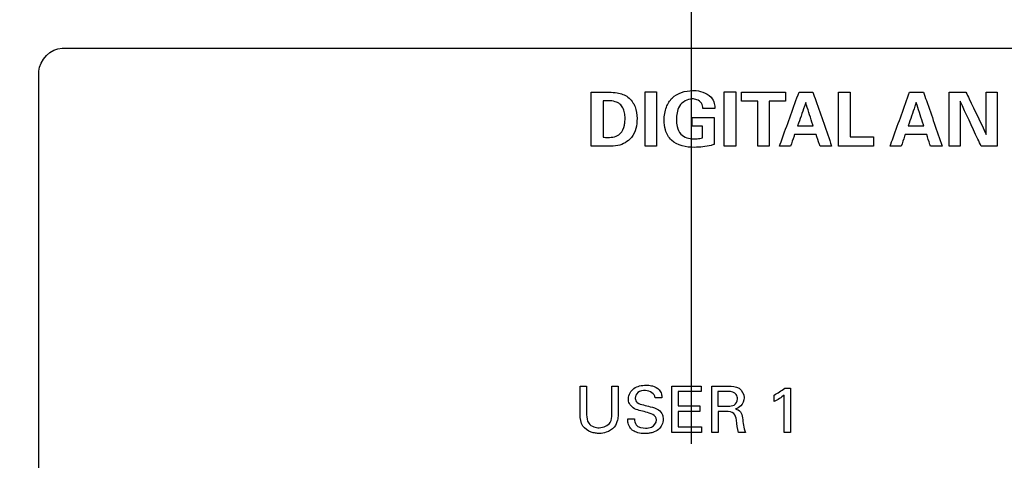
# Model space of a CAD drawing. Header units: inches. Extents: x 0 to 34, y 0 to 22.
# Tile 84 of 119: x 16.753 to 18.03, y 17.34 to 17.911. Entities that reach past the tile are written whole.
import ezdxf

# ---------------------------------------------------------------- set-up
doc = ezdxf.new("R2010")
doc.units = ezdxf.units.IN
doc.header["$LTSCALE"] = 1.87
doc.header["$MEASUREMENT"] = 0
doc.layers.get('0').update_dxf_attribs({"linetype": 'CONTINUOUS'})
doc.layers.add('DATUMCURVES', color=7, linetype='CONTINUOUS')
doc.layers.add('DIMENSIONS', color=7, linetype='CONTINUOUS')
doc.styles.get("Standard").update_dxf_attribs({"font": 'txt', "width": 0.8})
doc.dimstyles.new('DIMSTYLE_1', dxfattribs={"dimtxt": 0.125, "dimasz": 0.18, "dimexe": 0.18, "dimexo": 0.0625, "dimgap": 0.09, "dimtad": 0, "dimtih": 1, "dimtoh": 1, "dimdec": 3, "dimzin": 4, "dimdsep": 46, "dimtxsty": 'STANDARD', "dimblk": '_FILLED', "dimblk1": '_FILLED', "dimblk2": '_FILLED', "dimcen": 0.09, "dimadec": 0, "dimazin": 0, "dimtp": 0.001, "dimtm": 0.001, "dimtfac": 1, "dimtdec": 3, "dimtofl": 0, "dimtmove": 0, "dimatfit": 3, "dimldrblk": '_FILLED', "dimfxl": 1, "dimtolj": 1, "dimtzin": 4, "dimarcsym": 0})

# ---------------------------------------------------------------- blocks, each defined once
blk = doc.blocks.new('_FILLED')
at = {"color": 0, "linetype": 'BYBLOCK'}
blk.add_solid([(0, 0), (-1, 0.1736), (-1, -0.1736)], dxfattribs=at)
blk = doc.blocks.new('*D5')
at = {"layer": 'DIMENSIONS', "color": 2, "linetype": 'CONTINUOUS'}
for p, q in [((16.3262, 18.2109), (16.3262, 20.5414)), ((17.6245, 17.3609), (17.6245, 20.5414)), ((16.3262, 20.4164), (15.6819, 20.4164)), ((17.6245, 20.4164), (17.9845, 20.4164))]:
    blk.add_line(p, q, dxfattribs=at)
at = {"layer": 'DIMENSIONS', "color": 2, "linetype": 'CONTINUOUS', "xscale": 0.18, "yscale": 0.18, "zscale": 0.18}
blk.add_blockref('_FILLED', (16.3262, 20.4164), dxfattribs=at)
at = {"layer": 'DIMENSIONS', "color": 2, "linetype": 'CONTINUOUS', "xscale": 0.18, "yscale": 0.18, "zscale": 0.18, "rotation": 180}
blk.add_blockref('_FILLED', (17.6245, 20.4164), dxfattribs=at)
at = {"layer": 'DIMENSIONS', "color": 2, "linetype": 'CONTINUOUS', "width": 0.8}
for s, p in [('[', (14.9194, 20.3539)), (']', (15.5194, 20.3539)), ('1.298', (14.2944, 20.3539)), ('32.98', (15.0194, 20.3539))]:
    blk.add_text(s, height=0.125, dxfattribs=at).set_placement(p)
blk = doc.blocks.new('*D6')
at = {"layer": 'DIMENSIONS', "color": 2, "linetype": 'CONTINUOUS'}
for p, q in [((17.6245, 17.3609), (17.6245, 20.0935)), ((18.5112, 17.3609), (18.5112, 20.0935)), ((17.6245, 19.9685), (17.2645, 19.9685)), ((18.5112, 19.9685), (18.8456, 19.9685))]:
    blk.add_line(p, q, dxfattribs=at)
at = {"layer": 'DIMENSIONS', "color": 2, "linetype": 'CONTINUOUS', "xscale": 0.18, "yscale": 0.18, "zscale": 0.18}
blk.add_blockref('_FILLED', (17.6245, 19.9685), dxfattribs=at)
at = {"layer": 'DIMENSIONS', "color": 2, "linetype": 'CONTINUOUS', "xscale": 0.18, "yscale": 0.18, "zscale": 0.18, "rotation": 180}
blk.add_blockref('_FILLED', (18.5112, 19.9685), dxfattribs=at)
at = {"layer": 'DIMENSIONS', "color": 2, "linetype": 'CONTINUOUS', "width": 0.8}
for s, p in [('[', (19.4331, 19.906)), (']', (20.0331, 19.906)), ('.887', (18.9081, 19.906)), ('22.52', (19.5331, 19.906))]:
    blk.add_text(s, height=0.125, dxfattribs=at).set_placement(p)

msp = doc.modelspace()

# ---------------------------------------------------------------- linework, layer by layer
at = {"layer": 'DATUMCURVES', "color": 40, "linetype": 'CONTINUOUS'}
for points in [[(16.7777, 17.8445, 0.8645), (16.7777, 17.8587, 0.8645), (16.7935, 17.8745, 0.8645), (16.8077, 17.8745, 0.8645)], [(17.6894, 17.8059, 0.8645), (17.6894, 17.8098, 0.8645), (17.6894, 17.8137, 0.8645), (17.6894, 17.8176, 0.8645)], [(17.7463, 17.8176, 0.8645), (17.7463, 17.8137, 0.8645), (17.7463, 17.8098, 0.8645), (17.7463, 17.8059, 0.8645)], [(18.007, 17.8176, 0.8645), (18.0116, 17.8176, 0.8645), (18.0163, 17.8176, 0.8645), (18.021, 17.8176, 0.8645)], [(17.5162, 17.8062, 0.8645), (17.514, 17.8062, 0.8645), (17.5118, 17.8061, 0.8645), (17.5097, 17.806, 0.8645)], [(17.6252, 17.7731, 0.8645), (17.6252, 17.777, 0.8645), (17.6252, 17.7808, 0.8645), (17.6252, 17.7847, 0.8645)], [(17.6388, 17.7731, 0.8645), (17.6343, 17.7731, 0.8645), (17.6297, 17.7731, 0.8645), (17.6252, 17.7731, 0.8645)], [(17.5097, 17.7589, 0.8645), (17.5117, 17.7588, 0.8645), (17.5136, 17.7587, 0.8645), (17.5156, 17.7587, 0.8645)], [(17.8606, 17.7593, 0.8645), (17.8606, 17.7553, 0.8645), (17.8606, 17.7513, 0.8645), (17.8606, 17.7473, 0.8645)], [(17.48, 17.436, 0.8645), (17.4828, 17.436, 0.8645), (17.4856, 17.436, 0.8645), (17.4884, 17.436, 0.8645)], [(17.521, 17.436, 0.8645), (17.5237, 17.436, 0.8645), (17.5264, 17.436, 0.8645), (17.5291, 17.436, 0.8645)], [(17.6368, 17.436, 0.8645), (17.6368, 17.4337, 0.8645), (17.6368, 17.4313, 0.8645), (17.6368, 17.4289, 0.8645)], [(17.672, 17.429, 0.8645), (17.6676, 17.429, 0.8645), (17.6632, 17.429, 0.8645), (17.6588, 17.429, 0.8645)], [(17.7315, 17.4244, 0.8645), (17.7364, 17.427, 0.8645), (17.7413, 17.4299, 0.8645), (17.7455, 17.4335, 0.8645)], [(17.7455, 17.4335, 0.8645), (17.748, 17.4335, 0.8645), (17.7505, 17.4335, 0.8645), (17.7529, 17.4335, 0.8645)], [(17.5861, 17.421, 0.8645), (17.5832, 17.421, 0.8645), (17.5803, 17.421, 0.8645), (17.5774, 17.421, 0.8645)], [(17.6799, 17.4114, 0.8645), (17.6825, 17.4129, 0.8645), (17.684, 17.4163, 0.8645), (17.684, 17.4193, 0.8645)], [(17.7449, 17.4244, 0.8645), (17.7409, 17.4211, 0.8645), (17.7363, 17.4183, 0.8645), (17.7315, 17.4161, 0.8645)], [(17.7315, 17.4161, 0.8645), (17.7315, 17.4189, 0.8645), (17.7315, 17.4217, 0.8645), (17.7315, 17.4244, 0.8645)], [(17.579, 17.3923, 0.8645), (17.579, 17.398, 0.8645), (17.5707, 17.4011, 0.8645), (17.5652, 17.4024, 0.8645)], [(17.6353, 17.4102, 0.8645), (17.6353, 17.4079, 0.8645), (17.6353, 17.4055, 0.8645), (17.6353, 17.4032, 0.8645)], [(17.6588, 17.4101, 0.8645), (17.6632, 17.4101, 0.8645), (17.6676, 17.4101, 0.8645), (17.672, 17.4101, 0.8645)], [(17.6695, 17.403, 0.8645), (17.666, 17.403, 0.8645), (17.6625, 17.403, 0.8645), (17.659, 17.403, 0.8645)], [(17.672, 17.4101, 0.8645), (17.6747, 17.4101, 0.8645), (17.6776, 17.4101, 0.8645), (17.6799, 17.4114, 0.8645)], [(17.5418, 17.3934, 0.8645), (17.5447, 17.3934, 0.8645), (17.5475, 17.3934, 0.8645), (17.5504, 17.3934, 0.8645)], [(17.6374, 17.3832, 0.8645), (17.6374, 17.3807, 0.8645), (17.6374, 17.3783, 0.8645), (17.6374, 17.3759, 0.8645)], [(17.659, 17.3759, 0.8645), (17.6563, 17.3759, 0.8645), (17.6535, 17.3759, 0.8645), (17.6508, 17.3759, 0.8645)], [(17.6944, 17.3759, 0.8645), (17.6914, 17.3759, 0.8645), (17.6884, 17.3759, 0.8645), (17.6854, 17.3759, 0.8645)], [(17.7529, 17.3759, 0.8645), (17.7503, 17.3759, 0.8645), (17.7476, 17.3759, 0.8645), (17.7449, 17.3759, 0.8645)]]:
    msp.add_open_spline(points, degree=3, dxfattribs=at)
for points, knots in [([(16.8077, 17.8745, 0.8645), (16.9337, 17.8745, 0.8645), (17.74, 17.8745, 0.8645), (18.5463, 17.8745, 0.8645), (19.2266, 17.8745, 0.8645)], [0, 0, 0, 0, 0.15625, 1, 1, 1, 1]), ([(16.7777, 9.6767, 0.8645), (16.7777, 10.1021, 0.8645), (16.7777, 12.8247, 0.8645), (16.7777, 15.5473, 0.8645), (16.7777, 17.8445, 0.8645)], [0, 0, 0, 0, 0.15625, 1, 1, 1, 1]), ([(17.4944, 17.8174, 0.8645), (17.4956, 17.8174, 0.8645), (17.5034, 17.8174, 0.8645), (17.5111, 17.8173, 0.8645), (17.5177, 17.8173, 0.8645)], [0, 0, 0, 0, 0.15625, 1, 1, 1, 1]), ([(17.4944, 17.7473, 0.8645), (17.4944, 17.751, 0.8645), (17.4944, 17.7743, 0.8645), (17.4944, 17.7977, 0.8645), (17.4944, 17.8174, 0.8645)], [0, 0, 0, 0, 0.15625, 1, 1, 1, 1]), ([(17.5177, 17.8173, 0.8645), (17.5211, 17.8173, 0.8645), (17.5295, 17.8168, 0.8645), (17.543, 17.8122, 0.8645), (17.5523, 17.7989, 0.8645), (17.555, 17.78, 0.8645), (17.5503, 17.7581, 0.8645), (17.5316, 17.7471, 0.8645), (17.5205, 17.7473, 0.8645), (17.5163, 17.7473, 0.8645)], [0, 0, 0, 0, 0.090544, 0.219717, 0.35494, 0.488252, 0.713406, 0.89, 1, 1, 1, 1]), ([(17.5641, 17.8178, 0.8645), (17.5649, 17.8178, 0.8645), (17.5699, 17.8178, 0.8645), (17.575, 17.8178, 0.8645), (17.5792, 17.8178, 0.8645)], [0, 0, 0, 0, 0.15625, 1, 1, 1, 1]), ([(17.5641, 17.7473, 0.8645), (17.5641, 17.751, 0.8645), (17.5641, 17.7745, 0.8645), (17.5641, 17.798, 0.8645), (17.5641, 17.8178, 0.8645)], [0, 0, 0, 0, 0.15625, 1, 1, 1, 1]), ([(17.5792, 17.8178, 0.8645), (17.5792, 17.8141, 0.8645), (17.5792, 17.7906, 0.8645), (17.5792, 17.7671, 0.8645), (17.5792, 17.7473, 0.8645)], [0, 0, 0, 0, 0.15625, 1, 1, 1, 1]), ([(17.6282, 17.7458, 0.8645), (17.6178, 17.7458, 0.8645), (17.5999, 17.7489, 0.8645), (17.59, 17.7675, 0.8645), (17.5884, 17.7825, 0.8645), (17.5905, 17.7974, 0.8645), (17.6011, 17.8148, 0.8645), (17.6168, 17.8196, 0.8645), (17.6269, 17.8195, 0.8645), (17.6274, 17.8195, 0.8645)], [0, 0, 0, 0, 0.260109, 0.387077, 0.496282, 0.635165, 0.753405, 0.987593, 1, 1, 1, 1]), ([(17.6274, 17.8195, 0.8645), (17.6314, 17.8195, 0.8645), (17.6395, 17.8182, 0.8645), (17.6497, 17.8123, 0.8645), (17.6544, 17.8036, 0.8645), (17.6548, 17.7983, 0.8645), (17.6548, 17.796, 0.8645)], [0, 0, 0, 0, 0.295716, 0.608594, 0.831306, 1, 1, 1, 1]), ([(17.6668, 17.8178, 0.8645), (17.6676, 17.8178, 0.8645), (17.6726, 17.8178, 0.8645), (17.6776, 17.8178, 0.8645), (17.6819, 17.8178, 0.8645)], [0, 0, 0, 0, 0.15625, 1, 1, 1, 1]), ([(17.6668, 17.7473, 0.8645), (17.6668, 17.751, 0.8645), (17.6668, 17.7745, 0.8645), (17.6668, 17.798, 0.8645), (17.6668, 17.8178, 0.8645)], [0, 0, 0, 0, 0.15625, 1, 1, 1, 1]), ([(17.6819, 17.8178, 0.8645), (17.6819, 17.8141, 0.8645), (17.6819, 17.7906, 0.8645), (17.6819, 17.7671, 0.8645), (17.6819, 17.7473, 0.8645)], [0, 0, 0, 0, 0.15625, 1, 1, 1, 1]), ([(17.6894, 17.8176, 0.8645), (17.6923, 17.8176, 0.8645), (17.7113, 17.8176, 0.8645), (17.7303, 17.8176, 0.8645), (17.7463, 17.8176, 0.8645)], [0, 0, 0, 0, 0.15625, 1, 1, 1, 1]), ([(17.7386, 17.7473, 0.8645), (17.74, 17.751, 0.8645), (17.7484, 17.7744, 0.8645), (17.7569, 17.7978, 0.8645), (17.764, 17.8176, 0.8645)], [0, 0, 0, 0, 0.15625, 1, 1, 1, 1]), ([(17.764, 17.8176, 0.8645), (17.765, 17.8176, 0.8645), (17.7709, 17.8176, 0.8645), (17.7769, 17.8176, 0.8645), (17.7819, 17.8176, 0.8645)], [0, 0, 0, 0, 0.15625, 1, 1, 1, 1]), ([(17.7819, 17.8176, 0.8645), (17.7832, 17.8139, 0.8645), (17.7913, 17.7905, 0.8645), (17.7995, 17.7671, 0.8645), (17.8063, 17.7473, 0.8645)], [0, 0, 0, 0, 0.15625, 1, 1, 1, 1]), ([(17.8151, 17.8175, 0.8645), (17.8159, 17.8175, 0.8645), (17.821, 17.8175, 0.8645), (17.8261, 17.8175, 0.8645), (17.8304, 17.8175, 0.8645)], [0, 0, 0, 0, 0.15625, 1, 1, 1, 1]), ([(17.8151, 17.7473, 0.8645), (17.8151, 17.751, 0.8645), (17.8151, 17.7744, 0.8645), (17.8151, 17.7978, 0.8645), (17.8151, 17.8175, 0.8645)], [0, 0, 0, 0, 0.15625, 1, 1, 1, 1]), ([(17.8304, 17.8175, 0.8645), (17.8304, 17.8145, 0.8645), (17.8304, 17.7951, 0.8645), (17.8304, 17.7756, 0.8645), (17.8304, 17.7593, 0.8645)], [0, 0, 0, 0, 0.15625, 1, 1, 1, 1]), ([(17.8821, 17.7473, 0.8645), (17.8835, 17.751, 0.8645), (17.8919, 17.7744, 0.8645), (17.9004, 17.7978, 0.8645), (17.9075, 17.8176, 0.8645)], [0, 0, 0, 0, 0.15625, 1, 1, 1, 1]), ([(17.9075, 17.8176, 0.8645), (17.9085, 17.8176, 0.8645), (17.9144, 17.8176, 0.8645), (17.9204, 17.8176, 0.8645), (17.9254, 17.8176, 0.8645)], [0, 0, 0, 0, 0.15625, 1, 1, 1, 1]), ([(17.9254, 17.8176, 0.8645), (17.9267, 17.8139, 0.8645), (17.9348, 17.7905, 0.8645), (17.943, 17.7671, 0.8645), (17.9498, 17.7473, 0.8645)], [0, 0, 0, 0, 0.15625, 1, 1, 1, 1]), ([(17.9588, 17.8176, 0.8645), (17.96, 17.8176, 0.8645), (17.9672, 17.8176, 0.8645), (17.9745, 17.8176, 0.8645), (17.9806, 17.8176, 0.8645)], [0, 0, 0, 0, 0.15625, 1, 1, 1, 1]), ([(17.9588, 17.7473, 0.8645), (17.9588, 17.751, 0.8645), (17.9588, 17.7744, 0.8645), (17.9588, 17.7978, 0.8645), (17.9588, 17.8176, 0.8645)], [0, 0, 0, 0, 0.15625, 1, 1, 1, 1]), ([(17.9806, 17.8176, 0.8645), (17.982, 17.8147, 0.8645), (17.9908, 17.7963, 0.8645), (17.9996, 17.7778, 0.8645), (18.007, 17.7623, 0.8645)], [0, 0, 0, 0, 0.15625, 1, 1, 1, 1]), ([(18.007, 17.7623, 0.8645), (18.007, 17.7652, 0.8645), (18.007, 17.7836, 0.8645), (18.007, 17.802, 0.8645), (18.007, 17.8176, 0.8645)], [0, 0, 0, 0, 0.15625, 1, 1, 1, 1]), ([(18.021, 17.8176, 0.8645), (18.021, 17.8139, 0.8645), (18.021, 17.7905, 0.8645), (18.021, 17.7671, 0.8645), (18.021, 17.7473, 0.8645)], [0, 0, 0, 0, 0.15625, 1, 1, 1, 1]), ([(17.5097, 17.806, 0.8645), (17.5097, 17.8036, 0.8645), (17.5097, 17.7879, 0.8645), (17.5097, 17.7721, 0.8645), (17.5097, 17.7589, 0.8645)], [0, 0, 0, 0, 0.15625, 1, 1, 1, 1]), ([(17.5156, 17.7587, 0.8645), (17.5186, 17.7587, 0.8645), (17.5245, 17.7587, 0.8645), (17.5337, 17.7636, 0.8645), (17.5372, 17.7722, 0.8645), (17.5381, 17.7791, 0.8645), (17.5384, 17.7846, 0.8645), (17.5379, 17.7905, 0.8645), (17.5358, 17.797, 0.8645), (17.5317, 17.8024, 0.8645), (17.5247, 17.8058, 0.8645), (17.5194, 17.8062, 0.8645), (17.5162, 17.8062, 0.8645)], [0, 0, 0, 0, 0.119699, 0.232399, 0.394157, 0.465203, 0.51462, 0.61108, 0.700995, 0.786234, 0.876214, 1, 1, 1, 1]), ([(17.6255, 17.8086, 0.8645), (17.6191, 17.8086, 0.8645), (17.6089, 17.8028, 0.8645), (17.6055, 17.7907, 0.8645), (17.6047, 17.7817, 0.8645), (17.6055, 17.7721, 0.8645), (17.6107, 17.7598, 0.8645), (17.6215, 17.7569, 0.8645), (17.6273, 17.7569, 0.8645)], [0, 0, 0, 0, 0.25562, 0.378803, 0.49618, 0.619196, 0.764618, 1, 1, 1, 1]), ([(17.6392, 17.796, 0.8645), (17.6391, 17.7985, 0.8645), (17.6381, 17.8036, 0.8645), (17.632, 17.808, 0.8645), (17.6275, 17.8086, 0.8645), (17.6255, 17.8086, 0.8645)], [0, 0, 0, 0, 0.354767, 0.705432, 1, 1, 1, 1]), ([(17.7103, 17.8059, 0.8645), (17.7092, 17.8059, 0.8645), (17.7022, 17.8059, 0.8645), (17.6952, 17.8059, 0.8645), (17.6894, 17.8059, 0.8645)], [0, 0, 0, 0, 0.15625, 1, 1, 1, 1]), ([(17.7103, 17.7473, 0.8645), (17.7103, 17.7504, 0.8645), (17.7103, 17.7699, 0.8645), (17.7103, 17.7894, 0.8645), (17.7103, 17.8059, 0.8645)], [0, 0, 0, 0, 0.15625, 1, 1, 1, 1]), ([(17.7463, 17.8059, 0.8645), (17.7452, 17.8059, 0.8645), (17.7383, 17.8059, 0.8645), (17.7313, 17.8059, 0.8645), (17.7254, 17.8059, 0.8645)], [0, 0, 0, 0, 0.15625, 1, 1, 1, 1]), ([(17.7254, 17.8059, 0.8645), (17.7254, 17.8029, 0.8645), (17.7254, 17.7833, 0.8645), (17.7254, 17.7638, 0.8645), (17.7254, 17.7473, 0.8645)], [0, 0, 0, 0, 0.15625, 1, 1, 1, 1]), ([(17.7726, 17.8038, 0.8645), (17.772, 17.8022, 0.8645), (17.7686, 17.7922, 0.8645), (17.7651, 17.7823, 0.8645), (17.7622, 17.7738, 0.8645)], [0, 0, 0, 0, 0.15625, 1, 1, 1, 1]), ([(17.7823, 17.7738, 0.8645), (17.7818, 17.7754, 0.8645), (17.7785, 17.7854, 0.8645), (17.7753, 17.7954, 0.8645), (17.7726, 17.8038, 0.8645)], [0, 0, 0, 0, 0.15625, 1, 1, 1, 1]), ([(17.9161, 17.8038, 0.8645), (17.9155, 17.8022, 0.8645), (17.9121, 17.7922, 0.8645), (17.9086, 17.7823, 0.8645), (17.9057, 17.7738, 0.8645)], [0, 0, 0, 0, 0.15625, 1, 1, 1, 1]), ([(17.9258, 17.7738, 0.8645), (17.9253, 17.7754, 0.8645), (17.922, 17.7854, 0.8645), (17.9188, 17.7954, 0.8645), (17.9161, 17.8038, 0.8645)], [0, 0, 0, 0, 0.15625, 1, 1, 1, 1]), ([(18.0003, 17.7473, 0.8645), (17.9989, 17.7503, 0.8645), (17.9898, 17.7698, 0.8645), (17.9807, 17.7892, 0.8645), (17.9731, 17.8056, 0.8645)], [0, 0, 0, 0, 0.15625, 1, 1, 1, 1]), ([(17.9731, 17.8056, 0.8645), (17.9731, 17.8026, 0.8645), (17.9731, 17.7832, 0.8645), (17.9731, 17.7637, 0.8645), (17.9731, 17.7473, 0.8645)], [0, 0, 0, 0, 0.15625, 1, 1, 1, 1]), ([(17.6548, 17.796, 0.8645), (17.654, 17.796, 0.8645), (17.6488, 17.796, 0.8645), (17.6436, 17.796, 0.8645), (17.6392, 17.796, 0.8645)], [0, 0, 0, 0, 0.15625, 1, 1, 1, 1]), ([(17.6252, 17.7847, 0.8645), (17.6267, 17.7847, 0.8645), (17.6362, 17.7847, 0.8645), (17.6458, 17.7847, 0.8645), (17.6539, 17.7847, 0.8645)], [0, 0, 0, 0, 0.15625, 1, 1, 1, 1]), ([(17.6388, 17.7583, 0.8645), (17.6388, 17.7591, 0.8645), (17.6388, 17.764, 0.8645), (17.6388, 17.7689, 0.8645), (17.6388, 17.7731, 0.8645)], [0, 0, 0, 0, 0.15625, 1, 1, 1, 1]), ([(17.6539, 17.7847, 0.8645), (17.6539, 17.7829, 0.8645), (17.6539, 17.7712, 0.8645), (17.6539, 17.7595, 0.8645), (17.6539, 17.7496, 0.8645)], [0, 0, 0, 0, 0.15625, 1, 1, 1, 1]), ([(17.7622, 17.7738, 0.8645), (17.7632, 17.7738, 0.8645), (17.7699, 17.7738, 0.8645), (17.7766, 17.7738, 0.8645), (17.7823, 17.7738, 0.8645)], [0, 0, 0, 0, 0.15625, 1, 1, 1, 1]), ([(17.9057, 17.7738, 0.8645), (17.9067, 17.7738, 0.8645), (17.9134, 17.7738, 0.8645), (17.9201, 17.7738, 0.8645), (17.9258, 17.7738, 0.8645)], [0, 0, 0, 0, 0.15625, 1, 1, 1, 1]), ([(17.7583, 17.7625, 0.8645), (17.758, 17.7617, 0.8645), (17.7563, 17.7566, 0.8645), (17.7545, 17.7516, 0.8645), (17.753, 17.7473, 0.8645)], [0, 0, 0, 0, 0.15625, 1, 1, 1, 1]), ([(17.7861, 17.7625, 0.8645), (17.7846, 17.7625, 0.8645), (17.7754, 17.7625, 0.8645), (17.7661, 17.7625, 0.8645), (17.7583, 17.7625, 0.8645)], [0, 0, 0, 0, 0.15625, 1, 1, 1, 1]), ([(17.7912, 17.7473, 0.8645), (17.7909, 17.7481, 0.8645), (17.7892, 17.7531, 0.8645), (17.7875, 17.7582, 0.8645), (17.7861, 17.7625, 0.8645)], [0, 0, 0, 0, 0.15625, 1, 1, 1, 1]), ([(17.9018, 17.7625, 0.8645), (17.9015, 17.7617, 0.8645), (17.8998, 17.7566, 0.8645), (17.898, 17.7516, 0.8645), (17.8965, 17.7473, 0.8645)], [0, 0, 0, 0, 0.15625, 1, 1, 1, 1]), ([(17.9296, 17.7625, 0.8645), (17.9281, 17.7625, 0.8645), (17.9189, 17.7625, 0.8645), (17.9096, 17.7625, 0.8645), (17.9018, 17.7625, 0.8645)], [0, 0, 0, 0, 0.15625, 1, 1, 1, 1]), ([(17.9346, 17.7473, 0.8645), (17.9344, 17.7481, 0.8645), (17.9327, 17.7531, 0.8645), (17.931, 17.7582, 0.8645), (17.9296, 17.7625, 0.8645)], [0, 0, 0, 0, 0.15625, 1, 1, 1, 1]), ([(17.5163, 17.7473, 0.8645), (17.5152, 17.7473, 0.8645), (17.5079, 17.7473, 0.8645), (17.5006, 17.7473, 0.8645), (17.4944, 17.7473, 0.8645)], [0, 0, 0, 0, 0.15625, 1, 1, 1, 1]), ([(17.5792, 17.7473, 0.8645), (17.5784, 17.7473, 0.8645), (17.5734, 17.7473, 0.8645), (17.5684, 17.7473, 0.8645), (17.5641, 17.7473, 0.8645)], [0, 0, 0, 0, 0.15625, 1, 1, 1, 1]), ([(17.6273, 17.7569, 0.8645), (17.6289, 17.7569, 0.8645), (17.6327, 17.757, 0.8645), (17.6366, 17.7576, 0.8645), (17.6388, 17.7583, 0.8645)], [0, 0, 0, 0, 0.400616, 1, 1, 1, 1]), ([(17.6539, 17.7496, 0.8645), (17.6526, 17.7492, 0.8645), (17.6443, 17.7465, 0.8645), (17.6355, 17.7458, 0.8645), (17.6282, 17.7458, 0.8645)], [0, 0, 0, 0, 0.15605, 1, 1, 1, 1]), ([(17.6819, 17.7473, 0.8645), (17.6811, 17.7473, 0.8645), (17.6761, 17.7473, 0.8645), (17.671, 17.7473, 0.8645), (17.6668, 17.7473, 0.8645)], [0, 0, 0, 0, 0.15625, 1, 1, 1, 1]), ([(17.7254, 17.7473, 0.8645), (17.7246, 17.7473, 0.8645), (17.7196, 17.7473, 0.8645), (17.7145, 17.7473, 0.8645), (17.7103, 17.7473, 0.8645)], [0, 0, 0, 0, 0.15625, 1, 1, 1, 1]), ([(17.753, 17.7473, 0.8645), (17.7523, 17.7473, 0.8645), (17.7475, 17.7473, 0.8645), (17.7427, 17.7473, 0.8645), (17.7386, 17.7473, 0.8645)], [0, 0, 0, 0, 0.15625, 1, 1, 1, 1]), ([(17.8063, 17.7473, 0.8645), (17.8055, 17.7473, 0.8645), (17.8005, 17.7473, 0.8645), (17.7954, 17.7473, 0.8645), (17.7912, 17.7473, 0.8645)], [0, 0, 0, 0, 0.15625, 1, 1, 1, 1]), ([(17.8606, 17.7473, 0.8645), (17.8582, 17.7473, 0.8645), (17.843, 17.7473, 0.8645), (17.8279, 17.7473, 0.8645), (17.8151, 17.7473, 0.8645)], [0, 0, 0, 0, 0.15625, 1, 1, 1, 1]), ([(17.8304, 17.7593, 0.8645), (17.832, 17.7593, 0.8645), (17.842, 17.7593, 0.8645), (17.8521, 17.7593, 0.8645), (17.8606, 17.7593, 0.8645)], [0, 0, 0, 0, 0.15625, 1, 1, 1, 1]), ([(17.8965, 17.7473, 0.8645), (17.8958, 17.7473, 0.8645), (17.891, 17.7473, 0.8645), (17.8862, 17.7473, 0.8645), (17.8821, 17.7473, 0.8645)], [0, 0, 0, 0, 0.15625, 1, 1, 1, 1]), ([(17.9498, 17.7473, 0.8645), (17.949, 17.7473, 0.8645), (17.944, 17.7473, 0.8645), (17.9389, 17.7473, 0.8645), (17.9346, 17.7473, 0.8645)], [0, 0, 0, 0, 0.15625, 1, 1, 1, 1]), ([(17.9731, 17.7473, 0.8645), (17.9723, 17.7473, 0.8645), (17.9676, 17.7473, 0.8645), (17.9628, 17.7473, 0.8645), (17.9588, 17.7473, 0.8645)], [0, 0, 0, 0, 0.15625, 1, 1, 1, 1]), ([(18.021, 17.7473, 0.8645), (18.0199, 17.7473, 0.8645), (18.013, 17.7473, 0.8645), (18.0061, 17.7473, 0.8645), (18.0003, 17.7473, 0.8645)], [0, 0, 0, 0, 0.15625, 1, 1, 1, 1]), ([(17.48, 17.3994, 0.8645), (17.48, 17.4013, 0.8645), (17.48, 17.4135, 0.8645), (17.48, 17.4257, 0.8645), (17.48, 17.436, 0.8645)], [0, 0, 0, 0, 0.15625, 1, 1, 1, 1]), ([(17.4884, 17.436, 0.8645), (17.4884, 17.4341, 0.8645), (17.4884, 17.4217, 0.8645), (17.4884, 17.4093, 0.8645), (17.4884, 17.3988, 0.8645)], [0, 0, 0, 0, 0.15625, 1, 1, 1, 1]), ([(17.521, 17.3991, 0.8645), (17.521, 17.401, 0.8645), (17.521, 17.4133, 0.8645), (17.521, 17.4256, 0.8645), (17.521, 17.436, 0.8645)], [0, 0, 0, 0, 0.15625, 1, 1, 1, 1]), ([(17.5291, 17.436, 0.8645), (17.5291, 17.4341, 0.8645), (17.5291, 17.4217, 0.8645), (17.5291, 17.4094, 0.8645), (17.5291, 17.3989, 0.8645)], [0, 0, 0, 0, 0.15625, 1, 1, 1, 1]), ([(17.5652, 17.4024, 0.8645), (17.5596, 17.4038, 0.8645), (17.5509, 17.4048, 0.8645), (17.5435, 17.4128, 0.8645), (17.5415, 17.4226, 0.8645), (17.5472, 17.4328, 0.8645), (17.5572, 17.4365, 0.8645), (17.5651, 17.4375, 0.8645), (17.5703, 17.437, 0.8645), (17.5726, 17.4365, 0.8645)], [0, 0, 0, 0, 0.246147, 0.354055, 0.444247, 0.661919, 0.776523, 0.89719, 1, 1, 1, 1]), ([(17.5774, 17.421, 0.8645), (17.5771, 17.4262, 0.8645), (17.5663, 17.4318, 0.8645), (17.5549, 17.4292, 0.8645), (17.5513, 17.423, 0.8645), (17.5514, 17.4202, 0.8645), (17.5515, 17.42, 0.8645)], [0, 0, 0, 0, 0.458145, 0.755208, 0.98831, 1, 1, 1, 1]), ([(17.5726, 17.4365, 0.8645), (17.573, 17.4364, 0.8645), (17.5766, 17.4355, 0.8645), (17.5822, 17.4328, 0.8645), (17.5857, 17.4263, 0.8645), (17.586, 17.4226, 0.8645), (17.5861, 17.421, 0.8645)], [0, 0, 0, 0, 0.046319, 0.500528, 0.786239, 1, 1, 1, 1]), ([(17.599, 17.436, 0.8645), (17.601, 17.436, 0.8645), (17.6136, 17.436, 0.8645), (17.6261, 17.436, 0.8645), (17.6368, 17.436, 0.8645)], [0, 0, 0, 0, 0.15625, 1, 1, 1, 1]), ([(17.599, 17.3759, 0.8645), (17.599, 17.379, 0.8645), (17.599, 17.399, 0.8645), (17.599, 17.4191, 0.8645), (17.599, 17.436, 0.8645)], [0, 0, 0, 0, 0.15625, 1, 1, 1, 1]), ([(17.6368, 17.4289, 0.8645), (17.6352, 17.4289, 0.8645), (17.6254, 17.4289, 0.8645), (17.6156, 17.4289, 0.8645), (17.6073, 17.4289, 0.8645)], [0, 0, 0, 0, 0.15625, 1, 1, 1, 1]), ([(17.6073, 17.4289, 0.8645), (17.6073, 17.428, 0.8645), (17.6073, 17.4217, 0.8645), (17.6073, 17.4155, 0.8645), (17.6073, 17.4102, 0.8645)], [0, 0, 0, 0, 0.15625, 1, 1, 1, 1]), ([(17.6508, 17.436, 0.8645), (17.6519, 17.436, 0.8645), (17.659, 17.436, 0.8645), (17.6662, 17.436, 0.8645), (17.6723, 17.436, 0.8645)], [0, 0, 0, 0, 0.15625, 1, 1, 1, 1]), ([(17.6508, 17.3759, 0.8645), (17.6508, 17.379, 0.8645), (17.6508, 17.399, 0.8645), (17.6508, 17.4191, 0.8645), (17.6508, 17.436, 0.8645)], [0, 0, 0, 0, 0.15625, 1, 1, 1, 1]), ([(17.6588, 17.429, 0.8645), (17.6588, 17.428, 0.8645), (17.6588, 17.4217, 0.8645), (17.6588, 17.4154, 0.8645), (17.6588, 17.4101, 0.8645)], [0, 0, 0, 0, 0.15625, 1, 1, 1, 1]), ([(17.684, 17.4193, 0.8645), (17.684, 17.4212, 0.8645), (17.683, 17.4275, 0.8645), (17.6758, 17.429, 0.8645), (17.672, 17.429, 0.8645)], [0, 0, 0, 0, 0.338259, 1, 1, 1, 1]), ([(17.6723, 17.436, 0.8645), (17.677, 17.436, 0.8645), (17.6873, 17.4355, 0.8645), (17.6948, 17.4218, 0.8645), (17.6901, 17.4102, 0.8645), (17.684, 17.4071, 0.8645), (17.6814, 17.4064, 0.8645)], [0, 0, 0, 0, 0.296382, 0.589084, 0.830152, 1, 1, 1, 1]), ([(17.7529, 17.4335, 0.8645), (17.7529, 17.4305, 0.8645), (17.7529, 17.4113, 0.8645), (17.7529, 17.3921, 0.8645), (17.7529, 17.3759, 0.8645)], [0, 0, 0, 0, 0.15625, 1, 1, 1, 1]), ([(17.5515, 17.42, 0.8645), (17.5516, 17.418, 0.8645), (17.5541, 17.413, 0.8645), (17.5594, 17.4122, 0.8645), (17.5623, 17.4115, 0.8645)], [0, 0, 0, 0, 0.406648, 1, 1, 1, 1]), ([(17.7449, 17.3759, 0.8645), (17.7449, 17.3784, 0.8645), (17.7449, 17.3946, 0.8645), (17.7449, 17.4108, 0.8645), (17.7449, 17.4244, 0.8645)], [0, 0, 0, 0, 0.15625, 1, 1, 1, 1]), ([(17.5817, 17.4052, 0.8645), (17.584, 17.4037, 0.8645), (17.5871, 17.3997, 0.8645), (17.5878, 17.3938, 0.8645), (17.5874, 17.3893, 0.8645), (17.5859, 17.3845, 0.8645), (17.5817, 17.3791, 0.8645), (17.5753, 17.376, 0.8645), (17.5692, 17.3747, 0.8645), (17.5626, 17.3743, 0.8645), (17.5555, 17.3749, 0.8645), (17.5504, 17.3771, 0.8645), (17.5485, 17.3783, 0.8645)], [0, 0, 0, 0, 0.128889, 0.217427, 0.278501, 0.337317, 0.454918, 0.587215, 0.663953, 0.749727, 0.89645, 1, 1, 1, 1]), ([(17.5623, 17.4115, 0.8645), (17.5651, 17.4108, 0.8645), (17.5717, 17.4091, 0.8645), (17.5785, 17.4073, 0.8645), (17.5817, 17.4052, 0.8645)], [0, 0, 0, 0, 0.433484, 1, 1, 1, 1]), ([(17.6073, 17.4102, 0.8645), (17.6088, 17.4102, 0.8645), (17.6181, 17.4102, 0.8645), (17.6275, 17.4102, 0.8645), (17.6353, 17.4102, 0.8645)], [0, 0, 0, 0, 0.15625, 1, 1, 1, 1]), ([(17.6353, 17.4032, 0.8645), (17.6339, 17.4032, 0.8645), (17.6246, 17.4032, 0.8645), (17.6152, 17.4032, 0.8645), (17.6073, 17.4032, 0.8645)], [0, 0, 0, 0, 0.15625, 1, 1, 1, 1]), ([(17.6073, 17.4032, 0.8645), (17.6073, 17.4021, 0.8645), (17.6073, 17.3955, 0.8645), (17.6073, 17.3888, 0.8645), (17.6073, 17.3832, 0.8645)], [0, 0, 0, 0, 0.15625, 1, 1, 1, 1]), ([(17.659, 17.403, 0.8645), (17.659, 17.4016, 0.8645), (17.659, 17.3926, 0.8645), (17.659, 17.3835, 0.8645), (17.659, 17.3759, 0.8645)], [0, 0, 0, 0, 0.15625, 1, 1, 1, 1]), ([(17.6854, 17.3759, 0.8645), (17.6837, 17.381, 0.8645), (17.6832, 17.389, 0.8645), (17.681, 17.4026, 0.8645), (17.6729, 17.403, 0.8645), (17.6695, 17.403, 0.8645)], [0, 0, 0, 0, 0.450399, 0.713976, 1, 1, 1, 1]), ([(17.6814, 17.4064, 0.8645), (17.6838, 17.4057, 0.8645), (17.6892, 17.4033, 0.8645), (17.6908, 17.3942, 0.8645), (17.6916, 17.3852, 0.8645), (17.6933, 17.3789, 0.8645), (17.6944, 17.3759, 0.8645)], [0, 0, 0, 0, 0.20884, 0.450487, 0.726483, 1, 1, 1, 1]), ([(17.5291, 17.3989, 0.8645), (17.5291, 17.3966, 0.8645), (17.5287, 17.3909, 0.8645), (17.5245, 17.3816, 0.8645), (17.5151, 17.3756, 0.8645), (17.5062, 17.3744, 0.8645), (17.4995, 17.3749, 0.8645), (17.4917, 17.3767, 0.8645), (17.4812, 17.3837, 0.8645), (17.48, 17.3942, 0.8645), (17.48, 17.3994, 0.8645)], [0, 0, 0, 0, 0.089511, 0.217289, 0.3762, 0.494113, 0.557295, 0.632787, 0.800994, 1, 1, 1, 1]), ([(17.4884, 17.3988, 0.8645), (17.4884, 17.3951, 0.8645), (17.4892, 17.3879, 0.8645), (17.4973, 17.3827, 0.8645), (17.5075, 17.3812, 0.8645), (17.5203, 17.386, 0.8645), (17.521, 17.3957, 0.8645), (17.521, 17.3991, 0.8645)], [0, 0, 0, 0, 0.211511, 0.368611, 0.503498, 0.803367, 1, 1, 1, 1]), ([(17.5485, 17.3783, 0.8645), (17.5473, 17.3792, 0.8645), (17.5443, 17.3818, 0.8645), (17.542, 17.3873, 0.8645), (17.5418, 17.3916, 0.8645), (17.5418, 17.3934, 0.8645)], [0, 0, 0, 0, 0.254916, 0.678585, 1, 1, 1, 1]), ([(17.5504, 17.3934, 0.8645), (17.5505, 17.3908, 0.8645), (17.5519, 17.3831, 0.8645), (17.5606, 17.3815, 0.8645), (17.5649, 17.3815, 0.8645)], [0, 0, 0, 0, 0.373075, 1, 1, 1, 1]), ([(17.5649, 17.3815, 0.8645), (17.5675, 17.3815, 0.8645), (17.574, 17.3819, 0.8645), (17.579, 17.3884, 0.8645), (17.579, 17.3923, 0.8645)], [0, 0, 0, 0, 0.395991, 1, 1, 1, 1]), ([(17.6073, 17.3832, 0.8645), (17.6089, 17.3832, 0.8645), (17.6189, 17.3832, 0.8645), (17.629, 17.3832, 0.8645), (17.6374, 17.3832, 0.8645)], [0, 0, 0, 0, 0.15625, 1, 1, 1, 1]), ([(17.6374, 17.3759, 0.8645), (17.6354, 17.3759, 0.8645), (17.6226, 17.3759, 0.8645), (17.6098, 17.3759, 0.8645), (17.599, 17.3759, 0.8645)], [0, 0, 0, 0, 0.15625, 1, 1, 1, 1])]:
    msp.add_open_spline(points, degree=3, knots=knots, dxfattribs=at)

# ---------------------------------------------------------------- dimensions: what is measured, and where the dimension line sits
at = {"layer": 'DIMENSIONS', "color": 2, "linetype": 'CONTINUOUS'}
for base, p1, p2, picture, middle in [((16.3262, 20.4164), (17.6245, 17.3609), (16.3262, 18.2109), '*D5', (14.9569, 20.4164)), ((17.6245, 19.9685), (18.5112, 17.3609), (17.6245, 17.3609), '*D6', (19.5206, 19.9685))]:
    dim = msp.add_linear_dim(base=base, p1=p1, p2=p2, angle=180, dimstyle='DIMSTYLE_1', dxfattribs=at)
    dim.commit()
    dim.dimension.update_dxf_attribs({"geometry": picture, "text_midpoint": middle, "dimtype": 160})

doc.saveas('drawing.dxf')
